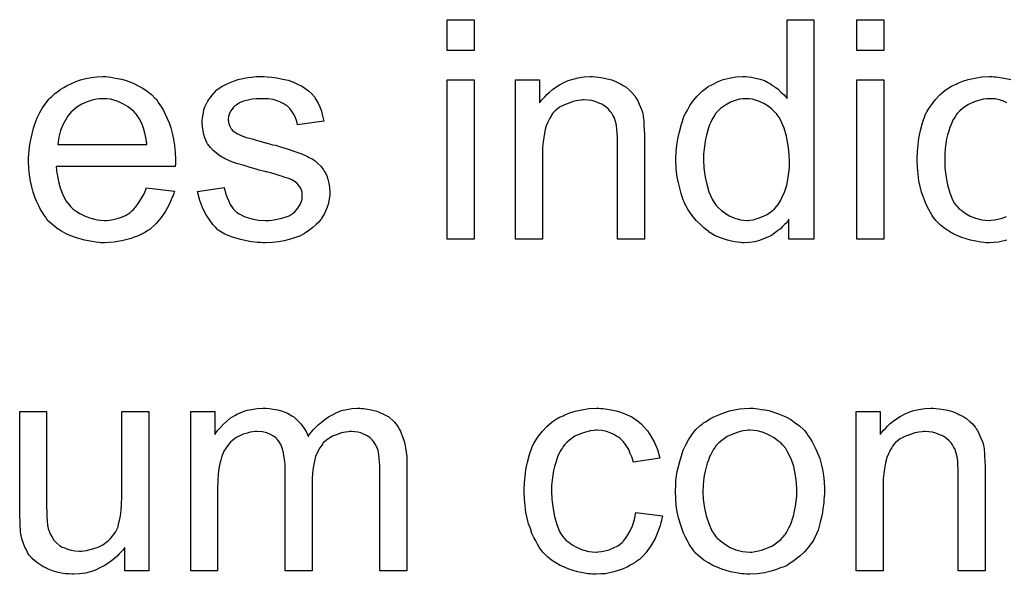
# Model space of a CAD drawing. Extents: x -2.2 to 8.3, y -2.9 to 5.2.
# Tile 89 of 205: x 3.652 to 4.011, y 0.412 to 0.614. Entities that reach past the tile are written whole.
import ezdxf

# ---------------------------------------------------------------- set-up
doc = ezdxf.new("R2010")
doc.units = 0
doc.layers.add('acc-ni-360-20-in-a_document', color=1, linetype='CONTINUOUS')

msp = doc.modelspace()

# ---------------------------------------------------------------- linework, layer by layer
at = {"layer": 'acc-ni-360-20-in-a_document', "color": 1}
for points in [[(3.81767, 0.603032), (3.807836, 0.603032), (3.807836, 0.614254), (3.81767, 0.614254), (3.81767, 0.603032)], [(3.941585, 0.53419), (3.932445, 0.53419), (3.932445, 0.541479), (3.932329, 0.541363), (3.932213, 0.541132), (3.931866, 0.540669), (3.931403, 0.540091), (3.930825, 0.539512), (3.930131, 0.538818), (3.929321, 0.538008), (3.928279, 0.537198), (3.927238, 0.536388), (3.926081, 0.535578), (3.924693, 0.534884), (3.923189, 0.534306), (3.921684, 0.533727), (3.919949, 0.533264), (3.918098, 0.533033), (3.916131, 0.532917), (3.915437, 0.532917), (3.914974, 0.533033), (3.913586, 0.533149), (3.911966, 0.53338), (3.909999, 0.533843), (3.9078, 0.534537), (3.905602, 0.535463), (3.903404, 0.536735), (3.903288, 0.536735), (3.903173, 0.536967), (3.902478, 0.53743), (3.901437, 0.538355), (3.900164, 0.539512), (3.89866, 0.541016), (3.897156, 0.542867), (3.895652, 0.54495), (3.894379, 0.54738), (3.894379, 0.547495), (3.894264, 0.547727), (3.894148, 0.548074), (3.893916, 0.548537), (3.893685, 0.549231), (3.893338, 0.550041), (3.893107, 0.550851), (3.892875, 0.551892), (3.892297, 0.554206), (3.891718, 0.556867), (3.891371, 0.559875), (3.891255, 0.563115), (3.891255, 0.563231), (3.891255, 0.563462), (3.891255, 0.563925), (3.891255, 0.564619), (3.891371, 0.565313), (3.891371, 0.566239), (3.891602, 0.568322), (3.89195, 0.570751), (3.892528, 0.573412), (3.893222, 0.576189), (3.894148, 0.57885), (3.894148, 0.578966), (3.894264, 0.579197), (3.894495, 0.579544), (3.894726, 0.580007), (3.895421, 0.58128), (3.896346, 0.5829), (3.897503, 0.584635), (3.899007, 0.586371), (3.900743, 0.588222), (3.902825, 0.589726), (3.902941, 0.589726), (3.903057, 0.589842), (3.903404, 0.590073), (3.903867, 0.590304), (3.905024, 0.590883), (3.906644, 0.591693), (3.908495, 0.592387), (3.910693, 0.592966), (3.913123, 0.593428), (3.915668, 0.593544), (3.916594, 0.593544), (3.917519, 0.593428), (3.918792, 0.593313), (3.920296, 0.592966), (3.921916, 0.592619), (3.923536, 0.59204), (3.92504, 0.59123), (3.925271, 0.591114), (3.925734, 0.590883), (3.926428, 0.590304), (3.927354, 0.589726), (3.928511, 0.588916), (3.929552, 0.587875), (3.930709, 0.586833), (3.93175, 0.585561), (3.93175, 0.614254), (3.941585, 0.614254), (3.941585, 0.53419)], [(3.967039, 0.603032), (3.957204, 0.603032), (3.957204, 0.614254), (3.967039, 0.614254), (3.967039, 0.603032)], [(3.684152, 0.593428), (3.685078, 0.593313), (3.686235, 0.593081), (3.687508, 0.59285), (3.689012, 0.592503), (3.6904, 0.592156), (3.69202, 0.591577), (3.693524, 0.590999), (3.695144, 0.590189), (3.696764, 0.589263), (3.698383, 0.588222), (3.699888, 0.586949), (3.701276, 0.585561), (3.701392, 0.585445), (3.701623, 0.585214), (3.70197, 0.584751), (3.702433, 0.584057), (3.703012, 0.583247), (3.70359, 0.582321), (3.704284, 0.581164), (3.704978, 0.579776), (3.705673, 0.578272), (3.706367, 0.576652), (3.706945, 0.574801), (3.707524, 0.572834), (3.707987, 0.570635), (3.708334, 0.568322), (3.708565, 0.565892), (3.708681, 0.563231), (3.708681, 0.563115), (3.708681, 0.562652), (3.708681, 0.561842), (3.708565, 0.560685), (3.665178, 0.560685), (3.665178, 0.56057), (3.665178, 0.560222), (3.665293, 0.55976), (3.665293, 0.559066), (3.665409, 0.558256), (3.66564, 0.55733), (3.665988, 0.555247), (3.666682, 0.552933), (3.667607, 0.550388), (3.66888, 0.548074), (3.6705, 0.545991), (3.670615, 0.545991), (3.670731, 0.54576), (3.671425, 0.545182), (3.672467, 0.544372), (3.673855, 0.543562), (3.675706, 0.542636), (3.677789, 0.541826), (3.680103, 0.541248), (3.681376, 0.541132), (3.682764, 0.541016), (3.68369, 0.541016), (3.684731, 0.541132), (3.686004, 0.541363), (3.687392, 0.541711), (3.689012, 0.542173), (3.690516, 0.542867), (3.69202, 0.543793), (3.692136, 0.543909), (3.692714, 0.544372), (3.693408, 0.545066), (3.694218, 0.545991), (3.695144, 0.547264), (3.696185, 0.548884), (3.697227, 0.550735), (3.698152, 0.552933), (3.708334, 0.551661), (3.708334, 0.551545), (3.708218, 0.551314), (3.708102, 0.550851), (3.707871, 0.550157), (3.707524, 0.549462), (3.707177, 0.548537), (3.706251, 0.54657), (3.705094, 0.544372), (3.703474, 0.542058), (3.701623, 0.539859), (3.699309, 0.537777), (3.699193, 0.537777), (3.698962, 0.537545), (3.698615, 0.537314), (3.698152, 0.536967), (3.697458, 0.53662), (3.696764, 0.536273), (3.695838, 0.53581), (3.694797, 0.535347), (3.69364, 0.534884), (3.692483, 0.534421), (3.68959, 0.533727), (3.686351, 0.533149), (3.682764, 0.532917), (3.681491, 0.532917), (3.680681, 0.533033), (3.67964, 0.533149), (3.678367, 0.53338), (3.676979, 0.533611), (3.675475, 0.533843), (3.672235, 0.534769), (3.6705, 0.535463), (3.66888, 0.536157), (3.667144, 0.537082), (3.665525, 0.538124), (3.664021, 0.539281), (3.662517, 0.540669), (3.662401, 0.540785), (3.662169, 0.541016), (3.661822, 0.541479), (3.66136, 0.542173), (3.660781, 0.542983), (3.660202, 0.543909), (3.659508, 0.545066), (3.658814, 0.546338), (3.65812, 0.547843), (3.657426, 0.549462), (3.656847, 0.551314), (3.656269, 0.55328), (3.655806, 0.555363), (3.655459, 0.557677), (3.655227, 0.560107), (3.655112, 0.562652), (3.655112, 0.562768), (3.655112, 0.563346), (3.655112, 0.564041), (3.655227, 0.565082), (3.655343, 0.566355), (3.655459, 0.567743), (3.65569, 0.569363), (3.656037, 0.570983), (3.656963, 0.574685), (3.657541, 0.576536), (3.658236, 0.578503), (3.659161, 0.580354), (3.660202, 0.58209), (3.66136, 0.583825), (3.662632, 0.585445), (3.662748, 0.585561), (3.662979, 0.585792), (3.663442, 0.586139), (3.664021, 0.586718), (3.664715, 0.587296), (3.66564, 0.58799), (3.666682, 0.5888), (3.667954, 0.589495), (3.669227, 0.590304), (3.670731, 0.590999), (3.672351, 0.591693), (3.674086, 0.592271), (3.675938, 0.59285), (3.677905, 0.593197), (3.679987, 0.593428), (3.682186, 0.593544), (3.683343, 0.593544), (3.684152, 0.593428)], [(3.742118, 0.593428), (3.743854, 0.593313), (3.745705, 0.593081), (3.747672, 0.592619), (3.749754, 0.592156), (3.751721, 0.591462), (3.751837, 0.591462), (3.751953, 0.591346), (3.752531, 0.591114), (3.753457, 0.590652), (3.754614, 0.590073), (3.755886, 0.589263), (3.757159, 0.588338), (3.758316, 0.587296), (3.759357, 0.586139), (3.759473, 0.586024), (3.759704, 0.585561), (3.760167, 0.584751), (3.760746, 0.583825), (3.761324, 0.582437), (3.761903, 0.580933), (3.762366, 0.579197), (3.762828, 0.57723), (3.753225, 0.575958), (3.753225, 0.576189), (3.75311, 0.576652), (3.752878, 0.577462), (3.752531, 0.578503), (3.751953, 0.579544), (3.751258, 0.580701), (3.750448, 0.581858), (3.749291, 0.5829), (3.749176, 0.583015), (3.748713, 0.583247), (3.748019, 0.58371), (3.746977, 0.584172), (3.74582, 0.584635), (3.744316, 0.585098), (3.742465, 0.585329), (3.740498, 0.585445), (3.739341, 0.585445), (3.738184, 0.585329), (3.73668, 0.585214), (3.735176, 0.584867), (3.733556, 0.584519), (3.732052, 0.583941), (3.73078, 0.583131), (3.730664, 0.583015), (3.730317, 0.582784), (3.729854, 0.582321), (3.729391, 0.581627), (3.728813, 0.580933), (3.72835, 0.580007), (3.728003, 0.578966), (3.727887, 0.577925), (3.727887, 0.577809), (3.727887, 0.577577), (3.728003, 0.57723), (3.728003, 0.576768), (3.72835, 0.575611), (3.729044, 0.574454), (3.72916, 0.574338), (3.729275, 0.574222), (3.729507, 0.573875), (3.72997, 0.573528), (3.730432, 0.573181), (3.731127, 0.572718), (3.731936, 0.572371), (3.732862, 0.571908), (3.732978, 0.571908), (3.733209, 0.571793), (3.733672, 0.571677), (3.734482, 0.57133), (3.735639, 0.570983), (3.737143, 0.570635), (3.738069, 0.570288), (3.73911, 0.570057), (3.740267, 0.56971), (3.74154, 0.569363), (3.741655, 0.569363), (3.742002, 0.569247), (3.742581, 0.569131), (3.743275, 0.5689), (3.744085, 0.568669), (3.745126, 0.568437), (3.747325, 0.567743), (3.749754, 0.567049), (3.752184, 0.566239), (3.754382, 0.565429), (3.755308, 0.565082), (3.756118, 0.564735), (3.756349, 0.564619), (3.756812, 0.564388), (3.757506, 0.564041), (3.758548, 0.563462), (3.759589, 0.562768), (3.76063, 0.561842), (3.761671, 0.560801), (3.762597, 0.559644), (3.762713, 0.559528), (3.762944, 0.559066), (3.763407, 0.558371), (3.76387, 0.55733), (3.764217, 0.556057), (3.76468, 0.554669), (3.764911, 0.553049), (3.765027, 0.551198), (3.765027, 0.550966), (3.765027, 0.550388), (3.764911, 0.549462), (3.76468, 0.54819), (3.764332, 0.546801), (3.763754, 0.545297), (3.76306, 0.543562), (3.762134, 0.541942), (3.762019, 0.541711), (3.761556, 0.541248), (3.760977, 0.540438), (3.760052, 0.539512), (3.758779, 0.538471), (3.75739, 0.537314), (3.755771, 0.536273), (3.753804, 0.535231), (3.753688, 0.535231), (3.753572, 0.535116), (3.752878, 0.534884), (3.751721, 0.534537), (3.750217, 0.534074), (3.748366, 0.533611), (3.746283, 0.533264), (3.744085, 0.533033), (3.74154, 0.532917), (3.740498, 0.532917), (3.739688, 0.533033), (3.738763, 0.533033), (3.737606, 0.533149), (3.736449, 0.533264), (3.735176, 0.533496), (3.732399, 0.534074), (3.729507, 0.534884), (3.72673, 0.536041), (3.725457, 0.536735), (3.7243, 0.537545), (3.724185, 0.537661), (3.724069, 0.537777), (3.723375, 0.538471), (3.722333, 0.539512), (3.721176, 0.541132), (3.719904, 0.543099), (3.718631, 0.545413), (3.71759, 0.548305), (3.71678, 0.551545), (3.726499, 0.553049), (3.726499, 0.552933), (3.726499, 0.552818), (3.72673, 0.552124), (3.726961, 0.550966), (3.727424, 0.549694), (3.728003, 0.548305), (3.728697, 0.546801), (3.729738, 0.545297), (3.731011, 0.544024), (3.731242, 0.543909), (3.731705, 0.543562), (3.732631, 0.543099), (3.733788, 0.54252), (3.735292, 0.541942), (3.737027, 0.541479), (3.73911, 0.541132), (3.74154, 0.541016), (3.742697, 0.541016), (3.743854, 0.541132), (3.745358, 0.541363), (3.746977, 0.541711), (3.748713, 0.542173), (3.750217, 0.542752), (3.751606, 0.543677), (3.751721, 0.543793), (3.752184, 0.54414), (3.752647, 0.544719), (3.753341, 0.545529), (3.753919, 0.546454), (3.754498, 0.547611), (3.754845, 0.548768), (3.754961, 0.550157), (3.754961, 0.550272), (3.754961, 0.550735), (3.754845, 0.551314), (3.754614, 0.552124), (3.754267, 0.552933), (3.753688, 0.553743), (3.752994, 0.554669), (3.751953, 0.555363), (3.751837, 0.555479), (3.75149, 0.555595), (3.750911, 0.555942), (3.749986, 0.556289), (3.748597, 0.556751), (3.747787, 0.557099), (3.746862, 0.55733), (3.74582, 0.557677), (3.744664, 0.558024), (3.743391, 0.558371), (3.741887, 0.558718), (3.741771, 0.558718), (3.741424, 0.558834), (3.740845, 0.55895), (3.740151, 0.559181), (3.739226, 0.559413), (3.738184, 0.55976), (3.735986, 0.560338), (3.733441, 0.561148), (3.731011, 0.561842), (3.728697, 0.562652), (3.727656, 0.563115), (3.726846, 0.563462), (3.726614, 0.563578), (3.726151, 0.563809), (3.725457, 0.564272), (3.724532, 0.564851), (3.72349, 0.56566), (3.722449, 0.566586), (3.721408, 0.567627), (3.720482, 0.5689), (3.720367, 0.569016), (3.720135, 0.569479), (3.719788, 0.570288), (3.719441, 0.571214), (3.719094, 0.572371), (3.718747, 0.573759), (3.718515, 0.575148), (3.7184, 0.576768), (3.7184, 0.576999), (3.7184, 0.577462), (3.718515, 0.578156), (3.718631, 0.579197), (3.718862, 0.580239), (3.719094, 0.581511), (3.719557, 0.582668), (3.720135, 0.583941), (3.720251, 0.584057), (3.720482, 0.584519), (3.720829, 0.585098), (3.721408, 0.585908), (3.722102, 0.586718), (3.722912, 0.587759), (3.723838, 0.588685), (3.724994, 0.589495), (3.72511, 0.58961), (3.725457, 0.589726), (3.72592, 0.590073), (3.726614, 0.59042), (3.72754, 0.590883), (3.728581, 0.591346), (3.729854, 0.591809), (3.731242, 0.592271), (3.731474, 0.592387), (3.731936, 0.592503), (3.732746, 0.592734), (3.733788, 0.592966), (3.73506, 0.593197), (3.736449, 0.593313), (3.738069, 0.593544), (3.740845, 0.593544), (3.742118, 0.593428)], [(3.861752, 0.593428), (3.863025, 0.593313), (3.864529, 0.593081), (3.866148, 0.592734), (3.867884, 0.592271), (3.869504, 0.591577), (3.869735, 0.591462), (3.870198, 0.59123), (3.871008, 0.590883), (3.871934, 0.590304), (3.87309, 0.58961), (3.874132, 0.588685), (3.875173, 0.587759), (3.876099, 0.586602), (3.876214, 0.586486), (3.876446, 0.586024), (3.876793, 0.585445), (3.877371, 0.584635), (3.877834, 0.583478), (3.878297, 0.582321), (3.878876, 0.580933), (3.879223, 0.579429), (3.879223, 0.579313), (3.879338, 0.57885), (3.879454, 0.578156), (3.87957, 0.57723), (3.87957, 0.575842), (3.879685, 0.574222), (3.879801, 0.572255), (3.879801, 0.569826), (3.879801, 0.53419), (3.869967, 0.53419), (3.869967, 0.569363), (3.869967, 0.569479), (3.869967, 0.569594), (3.869967, 0.570404), (3.869967, 0.571445), (3.869851, 0.572718), (3.869735, 0.574222), (3.869504, 0.575726), (3.869157, 0.577115), (3.86881, 0.578387), (3.86881, 0.578503), (3.868578, 0.57885), (3.868231, 0.579429), (3.867884, 0.580123), (3.867305, 0.580817), (3.866611, 0.581627), (3.865686, 0.582437), (3.864644, 0.583131), (3.864529, 0.583247), (3.864182, 0.583478), (3.863487, 0.58371), (3.862677, 0.584057), (3.861752, 0.584404), (3.860595, 0.584751), (3.859206, 0.584867), (3.857818, 0.584982), (3.85724, 0.584982), (3.856777, 0.584867), (3.85562, 0.584751), (3.854116, 0.584519), (3.852496, 0.583941), (3.850645, 0.583247), (3.848794, 0.582321), (3.847058, 0.580933), (3.846827, 0.580701), (3.846364, 0.580123), (3.846017, 0.57966), (3.84567, 0.579082), (3.845207, 0.578387), (3.84486, 0.577577), (3.844397, 0.576652), (3.843934, 0.575495), (3.843587, 0.574222), (3.84324, 0.572834), (3.843008, 0.57133), (3.842777, 0.56971), (3.842546, 0.567743), (3.842546, 0.565776), (3.842546, 0.53419), (3.832711, 0.53419), (3.832711, 0.592271), (3.841504, 0.592271), (3.841504, 0.583941), (3.84162, 0.584057), (3.841852, 0.584404), (3.842199, 0.584867), (3.842661, 0.585445), (3.843356, 0.586139), (3.844166, 0.586949), (3.845091, 0.587875), (3.846248, 0.5888), (3.847405, 0.58961), (3.848794, 0.590536), (3.850298, 0.591346), (3.851917, 0.59204), (3.853769, 0.592619), (3.85562, 0.593081), (3.857702, 0.593428), (3.859901, 0.593544), (3.860826, 0.593544), (3.861752, 0.593428)], [(4.01193, 0.533843), (4.008922, 0.533149), (4.007187, 0.533033), (4.005451, 0.532917), (4.004294, 0.532917), (4.003484, 0.533033), (4.002443, 0.533149), (4.001286, 0.53338), (4.000013, 0.533611), (3.998625, 0.533843), (3.995501, 0.534769), (3.993997, 0.535463), (3.992377, 0.536157), (3.990757, 0.537082), (3.989253, 0.538124), (3.987749, 0.539281), (3.986361, 0.540669), (3.986245, 0.540785), (3.986014, 0.541016), (3.985667, 0.541479), (3.985204, 0.542058), (3.984741, 0.542867), (3.984047, 0.543909), (3.983468, 0.545066), (3.982774, 0.546338), (3.98208, 0.547843), (3.981501, 0.549578), (3.980807, 0.551314), (3.980344, 0.553396), (3.979882, 0.555479), (3.979535, 0.557909), (3.979303, 0.560338), (3.979187, 0.562999), (3.979187, 0.563115), (3.979187, 0.563462), (3.979187, 0.563925), (3.979187, 0.564619), (3.979303, 0.565429), (3.979303, 0.566355), (3.979419, 0.567396), (3.979535, 0.568553), (3.979882, 0.571098), (3.98046, 0.573875), (3.981154, 0.576652), (3.982196, 0.579429), (3.982196, 0.579544), (3.982311, 0.579776), (3.982543, 0.580123), (3.982774, 0.580586), (3.983468, 0.581858), (3.98451, 0.583362), (3.985898, 0.585098), (3.987518, 0.586833), (3.989485, 0.588569), (3.991683, 0.589957), (3.991799, 0.589957), (3.99203, 0.590073), (3.992377, 0.590304), (3.99284, 0.590536), (3.993419, 0.590767), (3.994113, 0.591114), (3.995848, 0.591809), (3.997815, 0.592387), (4.000245, 0.592966), (4.00279, 0.593428), (4.005567, 0.593544), (4.006493, 0.593544), (4.007187, 0.593428)], [(4.007187, 0.593428), (4.007881, 0.593428), (4.008807, 0.593313), (4.011005, 0.592966), (4.013435, 0.592387)], [(3.81767, 0.53419), (3.807836, 0.53419), (3.807836, 0.592271), (3.81767, 0.592271), (3.81767, 0.53419)], [(3.967039, 0.53419), (3.957204, 0.53419), (3.957204, 0.592271), (3.967039, 0.592271), (3.967039, 0.53419)], [(3.682301, 0.585445), (3.681607, 0.585445), (3.681144, 0.585329), (3.679872, 0.585214), (3.678367, 0.584867), (3.676516, 0.584288), (3.674549, 0.583478), (3.672698, 0.582321), (3.670847, 0.580817), (3.670615, 0.580586), (3.670153, 0.580007), (3.669343, 0.578966), (3.668533, 0.577577), (3.667607, 0.575958), (3.666797, 0.573875), (3.666103, 0.571445), (3.665756, 0.568784), (3.698268, 0.568784), (3.698268, 0.5689), (3.698268, 0.569131), (3.698152, 0.569479), (3.698152, 0.569941), (3.697921, 0.57133), (3.697574, 0.572834), (3.696995, 0.574685), (3.696417, 0.57642), (3.695491, 0.578156), (3.69445, 0.57966), (3.69445, 0.579776), (3.694218, 0.579891), (3.69364, 0.580586), (3.692599, 0.581511), (3.69121, 0.582553), (3.689475, 0.583594), (3.687392, 0.584519), (3.684962, 0.585214), (3.68369, 0.585329), (3.682301, 0.585445)], [(3.916709, 0.585445), (3.916131, 0.585445), (3.915668, 0.585329), (3.914395, 0.585214), (3.912891, 0.584751), (3.911156, 0.584172), (3.909305, 0.583131), (3.907453, 0.581858), (3.906528, 0.580933), (3.905718, 0.580007), (3.905718, 0.579891), (3.905486, 0.579776), (3.905371, 0.579429), (3.905024, 0.578966), (3.904677, 0.578387), (3.904329, 0.577693), (3.903982, 0.576883), (3.90352, 0.575958), (3.903057, 0.574801), (3.90271, 0.573528), (3.902363, 0.57214), (3.902015, 0.570635), (3.901784, 0.569016), (3.901553, 0.567164), (3.901321, 0.565198), (3.901321, 0.563115), (3.901321, 0.562999), (3.901321, 0.562652), (3.901321, 0.562074), (3.901437, 0.561264), (3.901437, 0.560338), (3.901553, 0.559297), (3.9019, 0.556867), (3.902478, 0.554206), (3.903288, 0.551429), (3.904445, 0.548768), (3.905139, 0.547611), (3.905949, 0.546454), (3.906065, 0.546454), (3.906181, 0.546223), (3.906759, 0.545644), (3.9078, 0.544719), (3.909073, 0.543793), (3.910693, 0.542752), (3.91266, 0.541826), (3.914742, 0.541248), (3.915899, 0.541132), (3.917057, 0.541016), (3.917635, 0.541016), (3.918098, 0.541132), (3.91937, 0.541248), (3.920875, 0.541711), (3.92261, 0.542289), (3.924461, 0.543215), (3.926312, 0.544487), (3.927238, 0.545297), (3.928048, 0.546223), (3.928048, 0.546338), (3.928279, 0.546454), (3.928511, 0.546801), (3.928742, 0.547264), (3.929089, 0.547843), (3.929552, 0.548421), (3.929899, 0.549347), (3.930362, 0.550272), (3.930825, 0.551314), (3.931172, 0.552471), (3.931635, 0.553859), (3.931982, 0.555247), (3.932213, 0.556867), (3.932445, 0.558487), (3.932676, 0.560338), (3.932676, 0.562305), (3.932676, 0.562421), (3.932676, 0.562884), (3.932676, 0.563462), (3.93256, 0.564272), (3.93256, 0.565198), (3.932445, 0.566355), (3.932329, 0.567627), (3.932097, 0.569016), (3.931519, 0.571793), (3.930709, 0.574685), (3.929552, 0.577462), (3.928858, 0.578619), (3.928048, 0.579776), (3.928048, 0.579891), (3.927817, 0.580007), (3.927238, 0.580701), (3.926197, 0.581627), (3.924924, 0.582668), (3.923304, 0.58371), (3.921337, 0.584519), (3.919139, 0.585214), (3.917982, 0.585329), (3.916709, 0.585445)], [(4.01193, 0.583941), (4.010658, 0.584519), (4.009269, 0.584982), (4.00765, 0.585329), (4.005914, 0.585445), (4.00522, 0.585445), (4.004641, 0.585329), (4.003369, 0.585214), (4.001633, 0.584751), (3.999782, 0.584172), (3.997699, 0.583247), (3.995733, 0.581858), (3.994807, 0.581048), (3.993881, 0.580123), (3.993881, 0.580007), (3.99365, 0.579891), (3.993419, 0.579544), (3.993187, 0.579082), (3.99284, 0.578503), (3.992377, 0.577809), (3.99203, 0.576999), (3.991567, 0.576073), (3.991104, 0.574916), (3.990757, 0.573644), (3.990295, 0.572255), (3.989948, 0.570751), (3.989716, 0.569131), (3.989485, 0.56728), (3.989253, 0.565313), (3.989253, 0.563231), (3.989253, 0.563115), (3.989253, 0.562768), (3.989253, 0.562074), (3.989369, 0.56138), (3.989369, 0.560338), (3.989485, 0.559297), (3.989832, 0.556751), (3.990295, 0.553975), (3.991104, 0.551082), (3.992146, 0.548537), (3.99284, 0.547264), (3.99365, 0.546223), (3.993881, 0.545991), (3.99446, 0.545413), (3.995501, 0.544603), (3.996774, 0.543677), (3.998509, 0.542636), (4.000476, 0.541826), (4.00279, 0.541248), (4.004063, 0.541132), (4.005336, 0.541016), (4.005567, 0.541016), (4.006261, 0.541132), (4.007418, 0.541248), (4.008691, 0.541479), (4.010195, 0.541826), (4.011815, 0.54252)], [(3.698962, 0.413237), (3.690169, 0.413237), (3.690169, 0.421683), (3.690053, 0.421568), (3.689822, 0.421221), (3.689475, 0.420758), (3.688896, 0.420179), (3.688202, 0.419485), (3.687392, 0.418559), (3.686466, 0.41775), (3.685309, 0.416824), (3.684037, 0.415898), (3.682648, 0.415088), (3.681144, 0.414279), (3.679524, 0.413469), (3.677673, 0.41289), (3.675822, 0.412427), (3.673739, 0.41208), (3.671657, 0.411964), (3.670847, 0.411964), (3.669806, 0.41208), (3.668533, 0.412196), (3.667029, 0.412427), (3.665409, 0.412774), (3.663789, 0.413237), (3.662054, 0.413931), (3.661822, 0.414047), (3.66136, 0.414279), (3.66055, 0.414741), (3.659624, 0.41532), (3.658467, 0.416014), (3.657426, 0.416824), (3.656384, 0.41775), (3.655459, 0.418791), (3.655343, 0.418906), (3.655112, 0.419369), (3.654765, 0.419948), (3.654302, 0.420873), (3.653723, 0.421915), (3.65326, 0.423187), (3.652798, 0.424576), (3.652451, 0.42608), (3.652451, 0.426196), (3.652335, 0.426658), (3.652219, 0.427353), (3.652219, 0.428278), (3.652104, 0.429667), (3.651988, 0.431171), (3.651872, 0.433138), (3.651872, 0.435336), (3.651872, 0.471319), (3.661707, 0.471319), (3.661707, 0.439038), (3.661707, 0.438923), (3.661707, 0.438691), (3.661707, 0.438344), (3.661707, 0.437766), (3.661707, 0.436493), (3.661822, 0.434873), (3.661822, 0.433138), (3.661938, 0.431402), (3.662054, 0.429898), (3.662285, 0.428625), (3.662285, 0.42851), (3.662517, 0.428047), (3.662748, 0.427353), (3.663095, 0.426427), (3.663673, 0.425501), (3.664368, 0.42446), (3.665178, 0.423534), (3.666219, 0.422609), (3.666335, 0.422493), (3.666797, 0.422262), (3.667376, 0.421915), (3.668302, 0.421568), (3.669343, 0.421105), (3.670615, 0.420758), (3.672004, 0.420526), (3.673624, 0.420411), (3.674434, 0.420411), (3.675244, 0.420526), (3.676285, 0.420642), (3.677557, 0.420989), (3.678946, 0.421336), (3.68045, 0.421915), (3.681954, 0.422609), (3.682186, 0.422725), (3.682648, 0.423072), (3.683343, 0.423534), (3.684152, 0.424229), (3.685078, 0.425154), (3.686004, 0.426196), (3.686814, 0.427353), (3.687508, 0.428741), (3.687623, 0.428972), (3.687739, 0.429435), (3.68797, 0.430361), (3.688318, 0.431634), (3.688665, 0.433253), (3.688896, 0.43522), (3.689012, 0.437534), (3.689128, 0.440195), (3.689128, 0.471319), (3.698962, 0.471319), (3.698962, 0.413237)], [(3.776481, 0.472476), (3.777291, 0.472476), (3.778101, 0.47236), (3.780068, 0.472013), (3.78215, 0.471434), (3.784349, 0.470509), (3.786547, 0.469352), (3.788398, 0.467732), (3.78863, 0.4675), (3.789092, 0.466806), (3.789902, 0.465765), (3.790249, 0.464955), (3.790712, 0.464145), (3.791175, 0.463104), (3.791522, 0.462063), (3.791985, 0.460906), (3.792332, 0.459517), (3.792563, 0.458129), (3.792795, 0.456509), (3.793026, 0.454889), (3.793026, 0.453038), (3.793026, 0.413237), (3.783192, 0.413237), (3.783192, 0.449683), (3.783192, 0.449798), (3.783192, 0.449914), (3.783192, 0.450608), (3.783192, 0.45165), (3.783076, 0.452922), (3.78296, 0.454311), (3.782845, 0.455699), (3.782613, 0.457087), (3.782266, 0.458129), (3.782266, 0.458245), (3.782035, 0.458592), (3.781803, 0.459054), (3.781456, 0.459633), (3.780993, 0.460327), (3.780415, 0.461021), (3.779721, 0.461716), (3.778795, 0.46241), (3.778679, 0.462525), (3.778332, 0.462641), (3.777869, 0.462873), (3.777059, 0.46322), (3.77625, 0.463567), (3.775208, 0.463798), (3.774167, 0.463914), (3.772894, 0.464029), (3.772316, 0.464029), (3.771853, 0.463914), (3.770696, 0.463798), (3.769308, 0.463567), (3.767688, 0.462988), (3.765952, 0.462294), (3.764217, 0.461253), (3.762597, 0.459864), (3.762481, 0.459633), (3.762019, 0.459054), (3.761324, 0.458129), (3.76063, 0.45674), (3.75982, 0.454889), (3.759242, 0.452691), (3.758779, 0.45003), (3.758548, 0.446906), (3.758548, 0.413237), (3.748713, 0.413237), (3.748713, 0.45084), (3.748713, 0.450955), (3.748713, 0.451187), (3.748713, 0.451418), (3.748713, 0.451881), (3.748597, 0.453154), (3.748366, 0.454542), (3.748135, 0.456162), (3.747672, 0.457782), (3.747093, 0.459286), (3.746283, 0.460674), (3.746168, 0.46079), (3.74582, 0.461253), (3.745242, 0.461716), (3.744432, 0.46241), (3.743391, 0.462988), (3.742002, 0.463567), (3.740383, 0.463914), (3.738416, 0.464029), (3.737722, 0.464029), (3.736912, 0.463914), (3.735986, 0.463798), (3.734829, 0.463451), (3.733441, 0.463104), (3.732168, 0.462525), (3.73078, 0.461831), (3.730664, 0.461716), (3.730201, 0.461368), (3.729622, 0.460906), (3.728813, 0.460211), (3.728003, 0.459286), (3.727193, 0.458129), (3.726383, 0.456856), (3.725689, 0.455352), (3.725573, 0.455121), (3.725457, 0.454542), (3.725226, 0.453616), (3.724879, 0.452344), (3.724532, 0.450608), (3.7243, 0.448526), (3.724185, 0.446096), (3.724069, 0.443319), (3.724069, 0.413237), (3.714234, 0.413237), (3.714234, 0.471319), (3.723028, 0.471319), (3.723028, 0.462988), (3.723143, 0.46322), (3.72349, 0.463682), (3.724185, 0.464492), (3.724994, 0.465418), (3.726036, 0.466575), (3.727309, 0.467732), (3.728697, 0.468889), (3.730317, 0.46993), (3.730548, 0.470046), (3.731127, 0.470393), (3.732052, 0.47074), (3.733325, 0.471319), (3.734829, 0.471781), (3.736564, 0.472128), (3.738531, 0.472476), (3.740614, 0.472591), (3.741655, 0.472591), (3.742928, 0.472476), (3.744316, 0.472244), (3.746052, 0.471897), (3.747787, 0.471434), (3.749523, 0.47074), (3.751143, 0.469815), (3.751374, 0.469699), (3.751837, 0.469352), (3.752531, 0.468773), (3.753457, 0.467848), (3.754382, 0.466806), (3.755424, 0.465534), (3.756349, 0.464029), (3.757043, 0.462294), (3.757159, 0.46241), (3.75739, 0.462757), (3.757738, 0.46322), (3.758316, 0.463914), (3.75901, 0.464724), (3.75982, 0.465534), (3.760746, 0.466459), (3.761903, 0.4675), (3.763175, 0.468426), (3.764448, 0.469352), (3.765952, 0.470162), (3.767572, 0.470971), (3.769308, 0.471666), (3.771159, 0.472128), (3.77301, 0.472476), (3.775093, 0.472591), (3.775903, 0.472591), (3.776481, 0.472476)], [(3.863834, 0.472476), (3.864529, 0.472476), (3.865454, 0.47236), (3.867653, 0.472013), (3.870082, 0.471434), (3.872628, 0.470509), (3.875173, 0.469352), (3.877603, 0.467732), (3.877718, 0.467732), (3.877834, 0.4675), (3.878528, 0.466806), (3.87957, 0.465765), (3.880842, 0.464261), (3.882115, 0.46241), (3.883388, 0.460096), (3.884545, 0.457435), (3.885355, 0.454311), (3.875752, 0.452807), (3.875752, 0.452922), (3.875636, 0.453038), (3.87552, 0.453732), (3.875173, 0.454774), (3.874595, 0.456046), (3.874016, 0.457435), (3.87309, 0.458939), (3.872049, 0.460327), (3.870892, 0.461484), (3.870776, 0.4616), (3.870314, 0.461947), (3.869504, 0.46241), (3.868578, 0.462988), (3.867305, 0.463567), (3.865917, 0.464029), (3.864297, 0.464377), (3.862562, 0.464492), (3.861868, 0.464492), (3.861289, 0.464377), (3.860016, 0.464261), (3.858281, 0.463798), (3.85643, 0.46322), (3.854347, 0.462294), (3.85238, 0.460906), (3.851455, 0.460096), (3.850529, 0.45917), (3.850529, 0.459054), (3.850298, 0.458939), (3.850066, 0.458592), (3.849835, 0.458129), (3.849488, 0.45755), (3.849025, 0.456856), (3.848678, 0.456046), (3.848215, 0.455121), (3.847752, 0.453964), (3.847405, 0.452691), (3.846942, 0.451303), (3.846595, 0.449798), (3.846364, 0.448179), (3.846132, 0.446327), (3.845901, 0.444361), (3.845901, 0.442278), (3.845901, 0.442162), (3.845901, 0.441815), (3.845901, 0.441121), (3.846017, 0.440427), (3.846017, 0.439385), (3.846132, 0.438344), (3.846479, 0.435799), (3.846942, 0.433022), (3.847752, 0.430129), (3.848794, 0.427584), (3.849488, 0.426311), (3.850298, 0.42527), (3.850529, 0.425039), (3.851108, 0.42446), (3.852149, 0.42365), (3.853421, 0.422725), (3.855157, 0.421683), (3.857124, 0.420873), (3.859438, 0.420295), (3.860711, 0.420179), (3.861983, 0.420063), (3.862215, 0.420063), (3.862909, 0.420179), (3.864066, 0.420295), (3.865339, 0.420526), (3.866843, 0.420873), (3.868463, 0.421568), (3.870082, 0.422377), (3.871586, 0.423534), (3.871818, 0.42365), (3.872165, 0.424229), (3.872859, 0.425039), (3.873669, 0.426311), (3.874479, 0.427815), (3.875405, 0.429667), (3.876099, 0.431981), (3.876561, 0.434526), (3.88628, 0.433253), (3.88628, 0.433138), (3.886165, 0.432791), (3.886049, 0.432328), (3.885933, 0.431634), (3.885702, 0.430708), (3.88547, 0.429782), (3.88466, 0.427468), (3.883619, 0.425039), (3.882115, 0.422377), (3.880264, 0.419832), (3.879223, 0.418675), (3.878066, 0.417518), (3.87795, 0.417402), (3.877718, 0.417287), (3.877371, 0.417055), (3.876909, 0.416708), (3.87633, 0.416245), (3.87552, 0.415783), (3.874595, 0.41532), (3.873669, 0.414741), (3.871355, 0.4137), (3.868578, 0.41289), (3.86557, 0.412196), (3.863834, 0.41208), (3.862099, 0.411964), (3.860942, 0.411964), (3.860132, 0.41208), (3.859091, 0.412196), (3.857934, 0.412427), (3.856661, 0.412659), (3.855273, 0.41289), (3.852149, 0.413816), (3.850645, 0.41451), (3.849025, 0.415204), (3.847405, 0.41613), (3.845901, 0.417171), (3.844397, 0.418328), (3.843008, 0.419716), (3.842893, 0.419832), (3.842661, 0.420063), (3.842314, 0.420526), (3.841852, 0.421105), (3.841389, 0.421915), (3.840695, 0.422956), (3.840116, 0.424113), (3.839422, 0.425386), (3.838728, 0.42689), (3.838149, 0.428625), (3.837455, 0.430361), (3.836992, 0.432443), (3.836529, 0.434526), (3.836182, 0.436956), (3.835951, 0.439385), (3.835835, 0.442046), (3.835835, 0.442162), (3.835835, 0.442509), (3.835835, 0.442972), (3.835835, 0.443666), (3.835951, 0.444476), (3.835951, 0.445402), (3.836066, 0.446443), (3.836182, 0.4476), (3.836529, 0.450146), (3.837108, 0.452922), (3.837802, 0.455699), (3.838843, 0.458476), (3.838843, 0.458592), (3.838959, 0.458823), (3.83919, 0.45917), (3.839422, 0.459633), (3.840116, 0.460906), (3.841157, 0.46241), (3.842546, 0.464145), (3.844166, 0.465881), (3.846132, 0.467616), (3.848331, 0.469005), (3.848446, 0.469005), (3.848678, 0.46912), (3.849025, 0.469352), (3.849488, 0.469583), (3.850066, 0.469815), (3.85076, 0.470162), (3.852496, 0.470856), (3.854463, 0.471434), (3.856892, 0.472013), (3.859438, 0.472476), (3.862215, 0.472591), (3.86314, 0.472591), (3.863834, 0.472476)], [(3.92018, 0.472476), (3.921222, 0.47236), (3.922379, 0.472128), (3.923651, 0.471897), (3.925155, 0.471666), (3.928279, 0.470624), (3.929899, 0.470046), (3.931519, 0.469236), (3.933139, 0.468426), (3.934759, 0.467269), (3.936263, 0.466112), (3.937767, 0.464724), (3.937883, 0.464608), (3.938114, 0.464377), (3.938461, 0.463914), (3.938924, 0.463335), (3.939502, 0.462525), (3.940197, 0.461484), (3.940891, 0.460327), (3.941585, 0.459054), (3.942279, 0.457666), (3.942973, 0.45593), (3.943668, 0.454195), (3.944246, 0.452228), (3.944709, 0.450146), (3.945056, 0.447947), (3.945287, 0.445633), (3.945403, 0.443088), (3.945403, 0.442972), (3.945403, 0.442625), (3.945403, 0.442046), (3.945403, 0.441237), (3.945287, 0.440311), (3.945172, 0.439154), (3.945172, 0.437997), (3.94494, 0.436724), (3.944593, 0.433832), (3.943899, 0.430939), (3.943089, 0.428047), (3.941932, 0.425386), (3.941932, 0.42527), (3.941816, 0.425154), (3.941585, 0.424807), (3.941354, 0.424344), (3.940544, 0.423187), (3.939502, 0.421799), (3.938114, 0.420179), (3.936378, 0.418559), (3.934412, 0.41694), (3.932097, 0.415435), (3.931982, 0.415435), (3.931866, 0.41532), (3.931519, 0.415088), (3.930941, 0.414857), (3.930362, 0.414626), (3.929668, 0.414394), (3.927932, 0.4137), (3.925965, 0.413122), (3.923536, 0.412543), (3.92099, 0.41208), (3.918213, 0.411964), (3.917057, 0.411964), (3.916131, 0.41208), (3.91509, 0.412196), (3.913933, 0.412427), (3.912544, 0.412659), (3.911156, 0.41289), (3.908032, 0.413816), (3.906296, 0.41451), (3.904677, 0.415204), (3.903057, 0.41613), (3.901437, 0.417171), (3.899933, 0.418328), (3.898429, 0.419716), (3.898313, 0.419832), (3.898082, 0.420063), (3.897735, 0.420526), (3.897272, 0.421221), (3.896693, 0.42203), (3.896115, 0.422956), (3.895421, 0.424113), (3.894726, 0.425501), (3.894032, 0.427005), (3.893338, 0.428741), (3.89276, 0.430592), (3.892181, 0.432559), (3.891718, 0.434757), (3.891371, 0.437071), (3.89114, 0.439617), (3.891024, 0.442278), (3.891024, 0.442509), (3.891024, 0.442972), (3.89114, 0.443782), (3.89114, 0.444939), (3.891255, 0.446212), (3.891487, 0.447832), (3.891718, 0.449451), (3.892181, 0.451303), (3.892644, 0.453154), (3.893222, 0.455121), (3.893916, 0.457203), (3.894842, 0.45917), (3.895768, 0.461021), (3.89704, 0.462873), (3.898313, 0.464608), (3.899933, 0.466112), (3.900049, 0.466228), (3.90028, 0.466344), (3.900743, 0.466691), (3.901321, 0.467153), (3.902015, 0.467616), (3.902941, 0.468195), (3.903867, 0.468773), (3.905024, 0.469352), (3.906296, 0.46993), (3.907685, 0.470509), (3.910809, 0.47155), (3.914395, 0.47236), (3.916247, 0.472476), (3.918213, 0.472591), (3.91937, 0.472591), (3.92018, 0.472476)], [(3.986014, 0.472476), (3.987286, 0.47236), (3.988791, 0.472128), (3.99041, 0.471781), (3.992146, 0.471319), (3.993766, 0.470624), (3.993997, 0.470509), (3.99446, 0.470277), (3.99527, 0.46993), (3.996195, 0.469352), (3.997352, 0.468658), (3.998394, 0.467732), (3.999435, 0.466806), (4.00036, 0.465649), (4.000476, 0.465534), (4.000708, 0.465071), (4.001055, 0.464492), (4.001633, 0.463682), (4.002096, 0.462525), (4.002559, 0.461368), (4.003137, 0.45998), (4.003484, 0.458476), (4.003484, 0.45836), (4.0036, 0.457897), (4.003716, 0.457203), (4.003831, 0.456278), (4.003831, 0.454889), (4.003947, 0.453269), (4.004063, 0.451303), (4.004063, 0.448873), (4.004063, 0.413237), (3.994228, 0.413237), (3.994228, 0.44841), (3.994228, 0.448526), (3.994228, 0.448641), (3.994228, 0.449451), (3.994228, 0.450493), (3.994113, 0.451765), (3.993997, 0.453269), (3.993766, 0.454774), (3.993419, 0.456162), (3.993071, 0.457435), (3.993071, 0.45755), (3.99284, 0.457897), (3.992493, 0.458476), (3.992146, 0.45917), (3.991567, 0.459864), (3.990873, 0.460674), (3.989948, 0.461484), (3.988906, 0.462178), (3.988791, 0.462294), (3.988443, 0.462525), (3.987749, 0.462757), (3.986939, 0.463104), (3.986014, 0.463451), (3.984857, 0.463798), (3.983468, 0.463914), (3.98208, 0.464029), (3.981501, 0.464029), (3.981039, 0.463914), (3.979882, 0.463798), (3.978378, 0.463567), (3.976758, 0.462988), (3.974907, 0.462294), (3.973055, 0.461368), (3.97132, 0.45998), (3.971088, 0.459749), (3.970626, 0.45917), (3.970278, 0.458707), (3.969931, 0.458129), (3.969469, 0.457435), (3.969122, 0.456625), (3.968659, 0.455699), (3.968196, 0.454542), (3.967849, 0.453269), (3.967502, 0.451881), (3.96727, 0.450377), (3.967039, 0.448757), (3.966807, 0.44679), (3.966807, 0.444823), (3.966807, 0.413237), (3.956973, 0.413237), (3.956973, 0.471319), (3.965766, 0.471319), (3.965766, 0.462988), (3.965882, 0.463104), (3.966113, 0.463451), (3.96646, 0.463914), (3.966923, 0.464492), (3.967617, 0.465187), (3.968427, 0.465996), (3.969353, 0.466922), (3.97051, 0.467848), (3.971667, 0.468658), (3.973055, 0.469583), (3.974559, 0.470393), (3.976179, 0.471087), (3.97803, 0.471666), (3.979882, 0.472128), (3.981964, 0.472476), (3.984162, 0.472591), (3.985088, 0.472591), (3.986014, 0.472476)], [(3.918213, 0.464492), (3.917519, 0.464492), (3.916941, 0.464377), (3.915668, 0.464261), (3.913933, 0.463798), (3.911966, 0.463104), (3.909883, 0.462178), (3.907916, 0.46079), (3.906875, 0.459864), (3.905949, 0.458939), (3.905949, 0.458823), (3.905718, 0.458707), (3.905486, 0.45836), (3.905139, 0.457897), (3.904792, 0.457319), (3.904445, 0.456625), (3.903982, 0.455699), (3.90352, 0.454774), (3.903057, 0.453616), (3.902594, 0.452459), (3.902247, 0.451071), (3.9019, 0.449567), (3.901553, 0.447947), (3.901321, 0.446212), (3.901206, 0.444245), (3.90109, 0.442278), (3.90109, 0.442162), (3.90109, 0.441815), (3.90109, 0.441237), (3.901206, 0.440427), (3.901206, 0.439501), (3.901321, 0.43846), (3.901668, 0.43603), (3.902247, 0.433253), (3.903173, 0.430476), (3.904329, 0.427815), (3.905139, 0.426658), (3.905949, 0.425501), (3.906065, 0.425501), (3.906181, 0.42527), (3.906875, 0.424692), (3.907916, 0.423766), (3.909305, 0.42284), (3.91104, 0.421799), (3.913123, 0.420873), (3.915552, 0.420295), (3.916825, 0.420179), (3.918213, 0.420063), (3.918908, 0.420063), (3.919486, 0.420179), (3.920759, 0.420411), (3.922494, 0.420758), (3.924346, 0.421452), (3.926428, 0.422377), (3.928395, 0.423766), (3.929436, 0.424692), (3.930362, 0.425617), (3.930478, 0.425733), (3.930593, 0.425849), (3.930825, 0.426196), (3.931172, 0.426658), (3.931519, 0.427237), (3.931982, 0.427931), (3.932445, 0.428857), (3.932907, 0.429782), (3.93337, 0.430939), (3.933717, 0.432212), (3.93418, 0.4336), (3.934527, 0.435104), (3.934874, 0.43684), (3.935106, 0.438575), (3.935337, 0.440542), (3.935337, 0.442625), (3.935337, 0.442741), (3.935337, 0.443088), (3.935337, 0.443666), (3.935221, 0.444361), (3.935221, 0.445286), (3.935106, 0.446327), (3.934759, 0.448757), (3.93418, 0.451303), (3.933255, 0.454079), (3.931982, 0.456625), (3.931288, 0.457897), (3.930362, 0.458939), (3.930362, 0.459054), (3.930131, 0.45917), (3.929436, 0.459864), (3.928395, 0.460674), (3.927007, 0.461716), (3.925271, 0.462757), (3.923189, 0.463682), (3.920875, 0.464261), (3.919602, 0.464377), (3.918213, 0.464492)]]:
    msp.add_lwpolyline(points, dxfattribs=at)

doc.saveas('drawing.dxf')
